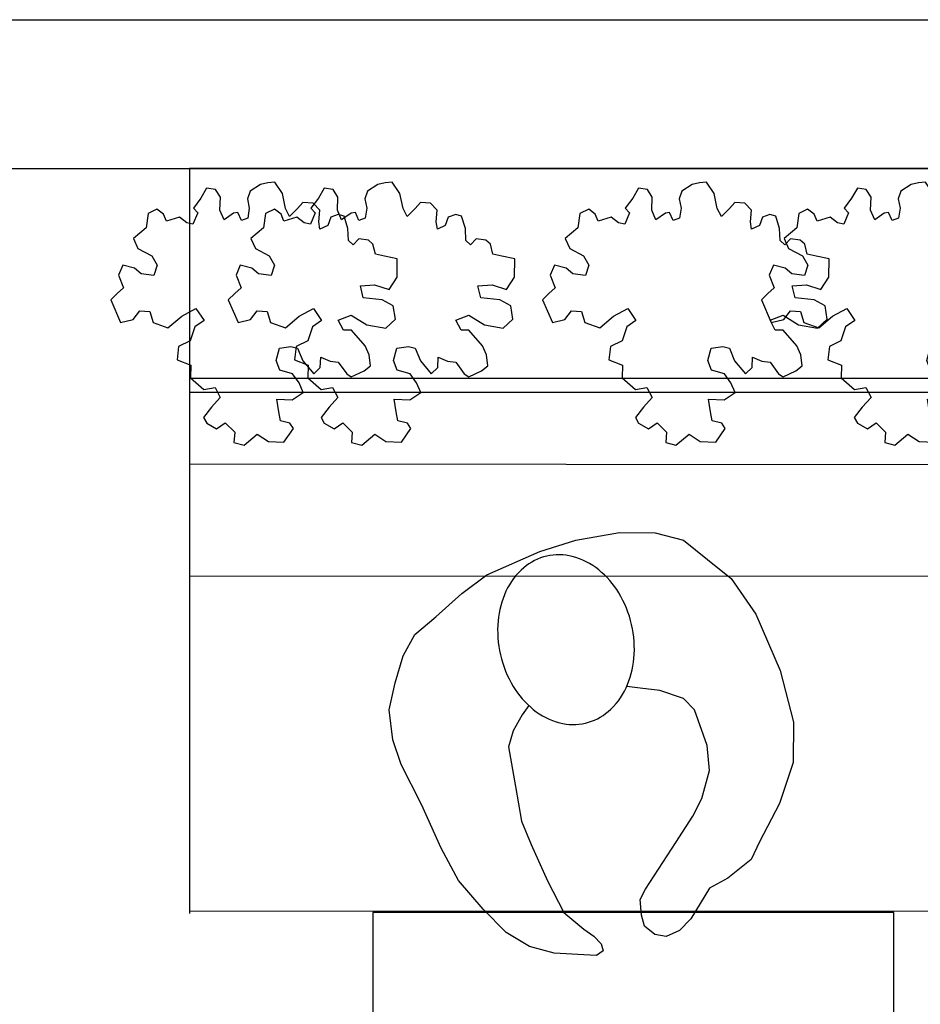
# Model space of a CAD drawing. Header units: millimetres. Extents: x 274611 to 571164, y 158736 to 298905.
# Tile 32 of 172: x 412536 to 413746, y 193550 to 194872. Entities that reach past the tile are written whole.
import ezdxf

# ---------------------------------------------------------------- set-up
doc = ezdxf.new("R2010")
doc.units = ezdxf.units.MM
doc.header["$LTSCALE"] = 400
for name, color, linetype in [('inr', 4, 'Continuous'), ('plant', 114, 'Continuous'), ('symbol', 1, 'Continuous')]:
    doc.layers.add(name, color=color, linetype=linetype)
doc.layers.add('mat-beton (ihwg)', color=5, linetype='Continuous', lineweight=25)

# ---------------------------------------------------------------- blocks, each defined once
blk = doc.blocks.new('symb-ps03_b2')
blk.add_lwpolyline([(82.2, -333.7), (93.5, -323.3), (109.6, -304.5), (119.8, -284.7), (121.3, -230.8), (122.5, -183.8), (115.8, -150.4), (104.2, -98.4), (90.8, -52.2), (69, -24.8), (57.7, -13.2), (50.2, -0.9), (49.4, 8.5), (59.4, 13), (75.8, 8.9), (114.7, -1.3), (145.3, -16.6), (172.1, -41.1), (196.4, -77.8), (221.1, -122.2), (235.7, -169.2), (249.9, -232.3), (265.9, -290), (270.3, -324.8), (267.4, -365.4), (252.2, -399.3), (234.6, -432.8), (213.5, -457.5), (181.2, -475.4), (141, -499), (102.8, -516.9), (26.9, -533.5), (-23.3, -539.3), (-83.1, -537.5), (-129.9, -527.7), (-165.1, -510.7), (-191.8, -478.7), (-217.7, -447.5), (-240.8, -394), (-258.1, -313.4), (-261.7, -241.7), (-250.8, -189), (-222, -138.3), (-185.2, -93.4), (-169.5, -72.2), (-133.8, -53.9), (-107.1, -45.7), (-74.5, -10), (-56.5, 2.3), (-37.5, 6.7), (-23, 0.8), (-11.7, -12.6), (-10.5, -27.9), (-13.2, -49.2), (-22.6, -61.1), (-75.1, -114.5), (-104.5, -144.9), (-120.7, -165.7), (-138.4, -200.3), (-141.8, -234.1), (-134.6, -284.5), (-123.4, -302.1), (-94.4, -318.8), (-69, -327.2), (-51.7, -333)])
blk.add_lwpolyline([(-74.5, -413.3, 0.078796), (-66.1, -458.3, 0.088041), (-45.7, -493.9, 0.105312), (-14.5, -518.5, 0.121926), (19.1, -525.8, 0.121926), (52.3, -516.6, 0.105312), (82.1, -490.3, 0.088041), (100.3, -453.5, 0.078796), (106.2, -408.2, 0.078796), (97.7, -363.2, 0.088041), (77.4, -327.6, 0.105312), (46.2, -303, 0.121926), (12.5, -295.7, 0.121926), (-20.6, -304.9, 0.105312), (-50.4, -331.2, 0.088041), (-68.6, -368, 0.078796)], format="xyb", close=True)
blk = doc.blocks.new('SYMB-BM02_B2')
at = {"layer": 'plant'}
blk.add_lwpolyline([(97.9, 356.4), (65.8, 370.6), (46.1, 367.1), (22.9, 343.9), (26.5, 317.2), (5.1, 313.6), (-27.1, 336.8), (-68.1, 352.8), (-84.2, 340.4), (-93.1, 315.4), (-77.1, 290.5), (-84.2, 262), (-105.6, 274.4), (-134.2, 301.2), (-166.3, 297.6), (-189.5, 272.7), (-184.2, 245.9), (-180.6, 208.5), (-209.2, 213.9), (-255.6, 237), (-302, 240.6), (-314.5, 221), (-325.2, 197.9), (-328.8, 156.9), (-314.5, 133.7), (-285.9, 119.5), (-262.7, 94.6), (-269.9, 73.2), (-298.4, 80.3), (-305.6, 67.8), (-307.4, 28.6), (-341.3, 37.6), (-375.2, 66.1), (-405.5, 69.6), (-427, 48.2), (-412.7, 12.6), (-402, -28.3), (-380.6, -26.6), (-360.9, -62.2), (-377, -76.4), (-407.3, -83.6), (-423.4, -126.3), (-448.4, -119.2), (-475.2, -126.3), (-482.3, -158.4), (-448.4, -194), (-446.6, -249.2), (-410.9, -258.1), (-362.7, -236.7), (-327, -242.1), (-307.4, -272.4), (-337.7, -302.6), (-366.3, -308), (-398.4, -332.9), (-380.6, -365), (-337.7, -377.5), (-335.9, -406), (-332.4, -436.2), (-252, -457.6), (-234.2, -418.4), (-243.1, -382.8), (-219.9, -357.9), (-184.2, -372.1), (-139.5, -343.6), (-141.3, -283.1), (-132.4, -229.6), (-84.2, -233.2), (-86, -270.6), (-59.2, -311.6), (-68.1, -354.3), (-36, -386.4), (6.8, -361.4), (39, -388.1), (97.9, -377.5), (115.7, -343.6), (153.2, -350.7), (160.4, -393.5), (171.1, -436.2), (192.5, -439.8), (228.2, -425.5), (230, -389.9), (274.6, -384.6), (299.6, -407.7), (328.2, -386.4), (326.4, -329.4), (369.2, -315.1), (403.2, -275.9), (387.1, -222.5), (365.7, -220.7), (338.9, -240.3), (312.1, -226.1), (274.6, -204.7), (308.6, -165.5), (312.1, -121), (278.2, -112.1), (240.7, -110.3), (205, -137), (171.1, -126.3), (146.1, -92.5), (165.7, -58.6), (183.6, -44.4), (228.2, -56.8), (285.3, -55.1), (281.8, -24.8), (255, -1.6), (285.3, 14.4), (305, 34), (353.2, 32.2), (371, 37.6), (381.7, 83.9), (381.7, 110.6), (349.6, 130.2), (317.5, 139.1), (247.9, 135.5), (231.8, 114.1), (194.3, 121.3), (208.6, 165.8), (265.7, 187.2), (313.9, 229.9), (310.3, 274.4), (271.1, 295.8), (231.8, 279.8), (187.2, 233.5), (149.7, 251.3), (176.4, 290.5), (219.3, 319), (203.2, 365.3), (155, 404.5), (121.1, 376), (97.9, 356.4)], dxfattribs=at)

msp = doc.modelspace()

# ---------------------------------------------------------------- linework, layer by layer
at = {"layer": 'inr'}
for p, q in [((412764.18474, 194390.72198), (417564.18474, 194390.72198)), ((412764.18474, 194371.95664), (412764.18474, 193671.9565)), ((412764.18474, 194371.95664), (417564.18474, 194371.95664)), ((417564.12096, 194271.95666), (412764.18474, 194275.01799)), ((417564.02529, 194121.95669), (412764.18474, 194125.01796)), ((417564.18474, 193671.9565), (412764.18474, 193675.01787))]:
    msp.add_line(p, q, dxfattribs=at)
for points in [[(417564.18474, 194371.95664), (417564.18474, 194671.95664), (412764.18474, 194671.95664), (412764.18474, 194371.95664)], [(413010.35264, 193673.28626), (413010.35264, 192973.28626), (413710.35264, 192973.28626), (413710.35264, 193673.28626)]]:
    msp.add_lwpolyline(points, close=True, dxfattribs=at)
at = {"layer": 'mat-beton (ihwg)', "lineweight": 25}
for p, q in [((412234.18474, 194871.95664), (417564.18474, 194871.95664)), ((412234.18474, 194871.95664), (417564.18474, 194871.95664)), ((412234.18474, 194671.95664), (417564.18474, 194671.95664)), ((412234.18474, 194671.95664), (417564.18474, 194671.95664))]:
    msp.add_line(p, q, dxfattribs=at)

# ---------------------------------------------------------------- block references
at = {"layer": 'symbol', "xscale": 0.4, "yscale": 0.4, "zscale": 0.4, "rotation": 308.2472552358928}
for p in [(412877.88754, 194499.55253), (413035.67286, 194499.55253), (413457.7493, 194499.55253), (413751.76178, 194499.55253)]:
    msp.add_blockref('SYMB-BM02_B2', p, dxfattribs=at)
at = {"layer": 'symbol', "linetype": 'Continuous', "lineweight": 0, "rotation": 191.3801484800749}
msp.add_blockref('symb-ps03_b2', (413366.49941, 193640.04165), dxfattribs=at)

doc.saveas('drawing.dxf')
